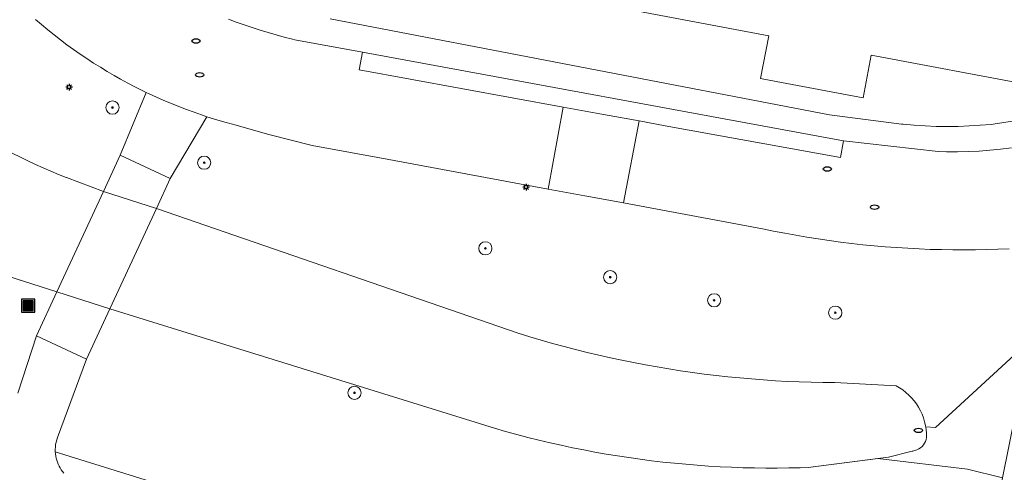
# Model space of a CAD drawing. Header units: metres. Extents: x 152610 to 160096, y 456114 to 462495.
# Tile 234 of 256: x 157037 to 157096, y 460087 to 460114. Entities that reach past the tile are written whole.
import ezdxf

# ---------------------------------------------------------------- set-up
doc = ezdxf.new("R2010")
doc.units = ezdxf.units.M
doc.header["$LTSCALE"] = 0.5
doc.layers.get('0').update_dxf_attribs({"linetype": 'CONTINUOUS'})
for name, color, linetype, lineweight in [('B-PV-GK-BESCHOEIING-G', 251, 'GK-BESCHOEIING-SO', 18), ('B-PV-GR-BEPLANTING_CULTUUR_BOSPLANTSOEN-GV', 251, 'CONTINUOUS', 18), ('B-PV-GR-BOOM-S', 251, 'CONTINUOUS', 25), ('B-PV-GR-HAAG-GV', 251, 'CONTINUOUS', 13), ('B-PV-GW-TALUD_KRUIN-G', 251, 'CONTINUOUS', 18), ('B-PV-IE-MEUBILAIR-S', 251, 'CONTINUOUS', 25), ('B-PV-IE-MEUBILAIR_WEGMEUBILAIR_AFVALBAK-S', 251, 'CONTINUOUS', 25), ('B-PV-KW-KUNSTWERK_DEK-GV', 251, 'CONTINUOUS', 18), ('B-PV-KW-KUNSTWERK_DUIKER-G', 251, 'CONTINUOUS', 18), ('B-PV-OG-TERREIN_BEGROEID-GV', 251, 'CONTINUOUS', 18), ('B-PV-OG-WATER_SLOOT-GV', 251, 'CONTINUOUS', 18), ('B-PV-VH-GESLOTENVERHARDING_ASFALT-GV', 251, 'CONTINUOUS', 18), ('B-PV-VH-ONVERHARD_ZAND-GV', 251, 'CONTINUOUS', 18), ('B-PV-VH-OPENVERHARDING_STRAATBAKSTEEN-GV', 251, 'CONTINUOUS', 18), ('B-PV-VH-OPENVERHARDING_TEGEL-GV', 251, 'CONTINUOUS', 18)]:
    doc.layers.add(name, color=color, linetype=linetype, lineweight=lineweight)
doc.styles.add('NLCS-ISO', font='NLCS-ISO.ttf')
doc.linetypes.add('GK-BESCHOEIING-SO', pattern='A,18,-3,[1,NLCS.SHX,S=0.6,R=0,X=0,Y=0],-3', length=24)

# ---------------------------------------------------------------- blocks, each defined once
blk = doc.blocks.new('SIE-WEG_AFVALBAK-SO')
h = blk.add_hatch(color=256)
h.dxf.hatch_style = 1
h.paths.add_polyline_path([(-1.5, -1.5), (1.5, -1.5), (1.5, 1.5), (-1.5, 1.5)])
for points in [[(-2, -2), (2, -2), (2, 2), (-2, 2)], [(-1.5, -1.5), (1.5, -1.5), (1.5, 1.5), (-1.5, 1.5)]]:
    blk.add_lwpolyline(points, close=True)
blk = doc.blocks.new('SIE-MEUBILAIR_PAAL_LICHTMAST-SO')
for points in [[(-0.62, 0), (-1, 0)], [(-0.71, 0.71), (-0.44, 0.44)], [(0, 1), (0, 0.62)], [(0.44, 0.44), (0.71, 0.71)], [(1, 0), (0.62, 0)], [(-0.71, -0.71), (-0.44, -0.44)], [(0, -0.62), (0, -1)], [(0.44, -0.44), (0.71, -0.71)]]:
    blk.add_lwpolyline(points)
blk.add_circle((0, 0), 0.5)
blk = doc.blocks.new('SIE-MEUBILAIR_PUT_RIOOLPUT-SO')
blk.add_ellipse((0, 0), major_axis=(1.25, 0), ratio=0.54)
blk = doc.blocks.new('SGR-BOOM_GBKN-SO')
at = {"linetype": 'ByBlock', "lineweight": 18}
h = blk.add_hatch(color=0, dxfattribs=at)
h.dxf.hatch_style = 1
edge = h.paths.add_edge_path()
edge.add_arc((0, 0), 0.25, 0, 360)
at = {"color": 0, "linetype": 'ByBlock', "lineweight": 18}
for radius in [2, 0.25]:
    blk.add_circle((0, 0), radius, dxfattribs=at)
at = {"color": 0, "linetype": 'ByBlock', "lineweight": 18, "style": 'NLCS-ISO'}
blk.add_attdef('SOORT', (2.5, 0), '', height=1.5, dxfattribs=at)

msp = doc.modelspace()

# ---------------------------------------------------------------- linework, layer by layer
at = {"layer": 'B-PV-GK-BESCHOEIING-G', "flags": 128}
msp.add_lwpolyline([(157084.927, 460501.066), (157090.894, 460500), (157114.855, 460495.558), (157140.441, 460490.815), (157146.544, 460489.683), (157150.016, 460489.037), (157154.999, 460488.075), (157158.26, 460487.445), (157164.708, 460486.2), (157168.143, 460485.537), (157176.612, 460483.901), (157179.364, 460483.37), (157328.965, 460454.483), (157329.129, 460454.457), (157329.699, 460454.362), (157330.268, 460454.259), (157330.835, 460454.148), (157331.4, 460454.029), (157331.964, 460453.902), (157332.526, 460453.768), (157333.086, 460453.626), (157333.644, 460453.476), (157334.2, 460453.318), (157334.754, 460453.153), (157335.305, 460452.98), (157335.854, 460452.799), (157336.401, 460452.611), (157336.944, 460452.415), (157337.485, 460452.212), (157338.023, 460452.001), (157338.558, 460451.783), (157339.09, 460451.558), (157339.619, 460451.325), (157340.145, 460451.085), (157340.667, 460450.837), (157341.186, 460450.583), (157341.701, 460450.321), (157342.212, 460450.052), (157342.72, 460449.776), (157346.262, 460448.599), (157349.904, 460447.784), (157384.758, 460441.343), (157386.279, 460441.062), (157391.092, 460440.173), (157391.27, 460440.137), (157391.61, 460440.061), (157391.949, 460439.978), (157392.286, 460439.887), (157392.621, 460439.788), (157392.953, 460439.681), (157393.283, 460439.567), (157393.61, 460439.445), (157393.934, 460439.316), (157394.255, 460439.18), (157394.573, 460439.036), (157394.888, 460438.885), (157395.199, 460438.727), (157395.506, 460438.561), (157395.809, 460438.389), (157396.109, 460438.21), (157396.404, 460438.024), (157396.695, 460437.831), (157396.981, 460437.632), (157397.263, 460437.426), (157397.54, 460437.213), (157397.812, 460436.995), (157398.079, 460436.77), (157398.34, 460436.539), (157398.596, 460436.302), (157398.847, 460436.06), (157399.092, 460435.811), (157399.332, 460435.558), (157399.565, 460435.298), (157399.793, 460435.034), (157400.014, 460434.764), (157400.23, 460434.489), (157400.438, 460434.21), (157400.641, 460433.926), (157400.837, 460433.637), (157401.026, 460433.344), (157401.208, 460433.046), (157401.384, 460432.744), (157401.552, 460432.439), (157401.714, 460432.13), (157401.868, 460431.817), (157402.015, 460431.5), (157402.155, 460431.181), (157402.287, 460430.858), (157402.412, 460430.532), (157402.53, 460430.203), (157402.64, 460429.872), (157402.742, 460429.539), (157402.837, 460429.203), (157402.924, 460428.865), (157403.003, 460428.525), (157403.02, 460428.394), (157403.067, 460428.002), (157403.106, 460427.609), (157403.137, 460427.216), (157403.16, 460426.822), (157403.175, 460426.427), (157403.182, 460426.032), (157403.181, 460425.638), (157403.172, 460425.243), (157403.155, 460424.849), (157403.13, 460424.455), (157403.097, 460424.061), (157403.057, 460423.669), (157403.008, 460423.277), (157402.951, 460422.886), (157402.886, 460422.497), (157402.814, 460422.109), (157402.733, 460421.723), (157402.645, 460421.338), (157402.549, 460420.955), (157402.437, 460420.544), (157402.316, 460420.136), (157401.255, 460416.798), (157400.352, 460413.413), (157400.175, 460412.664), (157400.006, 460411.913), (157399.845, 460411.16), (157399.691, 460410.405), (157399.546, 460409.649), (157399.408, 460408.892), (157399.278, 460408.133), (157399.156, 460407.373), (157399.042, 460406.611), (157398.936, 460405.849), (157398.838, 460405.085), (157398.748, 460404.321), (157398.666, 460403.555), (157398.591, 460402.789), (157398.525, 460402.022), (157398.466, 460401.254), (157398.416, 460400.486), (157398.39, 460400.032), (157398.382, 460399.377), (157398.383, 460398.722), (157398.391, 460398.066), (157398.408, 460397.411), (157398.432, 460396.757), (157398.465, 460396.102), (157398.505, 460395.448), (157398.553, 460394.795), (157398.61, 460394.142), (157398.674, 460393.49), (157398.746, 460392.839), (157398.827, 460392.189), (157398.915, 460391.539), (157399.011, 460390.891), (157399.115, 460390.244), (157399.227, 460389.599), (157399.346, 460388.955), (157399.474, 460388.312), (157399.609, 460387.671), (157399.753, 460387.032), (157399.904, 460386.394), (157400.063, 460385.758), (157400.091, 460385.648), (157400.124, 460385.511), (157400.16, 460385.33), (157400.188, 460385.148), (157400.209, 460384.964), (157400.221, 460384.78), (157400.226, 460384.596), (157400.222, 460384.411), (157400.211, 460384.227), (157400.191, 460384.043), (157400.164, 460383.861), (157400.128, 460383.68), (157400.085, 460383.5), (157400.034, 460383.323), (157399.976, 460383.148), (157399.91, 460382.976), (157399.836, 460382.806), (157399.756, 460382.64), (157399.668, 460382.478), (157399.573, 460382.32), (157399.472, 460382.165), (157399.363, 460382.016), (157399.249, 460381.871), (157399.128, 460381.732), (157399.002, 460381.597), (157398.869, 460381.469), (157398.732, 460381.346), (157398.589, 460381.229), (157398.441, 460381.119), (157398.288, 460381.015), (157398.131, 460380.917), (157397.97, 460380.827), (157397.806, 460380.744), (157397.637, 460380.668), (157397.466, 460380.599), (157397.292, 460380.538), (157395.18, 460380.217), (157395.032, 460380.21), (157394.862, 460380.208), (157394.692, 460380.215), (157394.523, 460380.23), (157394.354, 460380.253), (157394.187, 460380.284), (157394.021, 460380.322), (157393.858, 460380.369), (157393.697, 460380.422), (157393.538, 460380.484), (157393.383, 460380.553), (157393.231, 460380.629), (157393.082, 460380.712), (157392.938, 460380.802), (157392.798, 460380.899), (157392.663, 460381.002), (157392.533, 460381.111), (157392.408, 460381.227), (157392.289, 460381.348), (157392.175, 460381.475), (157392.068, 460381.606), (157391.967, 460381.743), (157391.873, 460381.885), (157391.785, 460382.03), (157391.704, 460382.18), (157391.63, 460382.333), (157391.564, 460382.49), (157391.505, 460382.649), (157391.463, 460382.737), (157391.422, 460382.826), (157391.399, 460382.872), (157391.248, 460383.188), (157391.104, 460383.507), (157390.968, 460383.829), (157390.839, 460384.155), (157390.717, 460384.483), (157390.603, 460384.814), (157390.496, 460385.147), (157390.397, 460385.483), (157390.306, 460385.821), (157390.223, 460386.161), (157390.147, 460386.503), (157390.079, 460386.846), (157390.019, 460387.191), (157389.967, 460387.537), (157389.923, 460387.884), (157389.887, 460388.232), (157389.859, 460388.581), (157389.839, 460388.931), (157389.826, 460389.281), (157389.822, 460389.631), (157389.826, 460389.981), (157389.838, 460390.331), (157389.857, 460390.68), (157389.885, 460391.029), (157389.935, 460393.795), (157389.861, 460396.561), (157389.681, 460398.937), (157389.398, 460401.303), (157389.362, 460403.501), (157389.14, 460405.689), (157388.946, 460407.605), (157388.757, 460409.521), (157388.959, 460412.184), (157388.953, 460414.855), (157388.862, 460417.103), (157388.683, 460419.345), (157388.461, 460421.735), (157388.074, 460424.104), (157387.377, 460426.934), (157386.45, 460429.697), (157386.407, 460429.984), (157386.356, 460430.269), (157386.298, 460430.553), (157386.231, 460430.836), (157386.157, 460431.116), (157386.075, 460431.394), (157385.985, 460431.67), (157385.888, 460431.943), (157385.783, 460432.214), (157385.671, 460432.481), (157385.552, 460432.746), (157385.425, 460433.007), (157385.291, 460433.264), (157385.151, 460433.518), (157385.003, 460433.767), (157384.848, 460434.013), (157384.687, 460434.254), (157384.519, 460434.49), (157384.345, 460434.722), (157384.164, 460434.949), (157384.023, 460435.117), (157383.193, 460435.965), (157382.273, 460436.714), (157382.036, 460436.889), (157381.793, 460437.058), (157381.547, 460437.219), (157381.296, 460437.375), (157381.041, 460437.523), (157380.782, 460437.664), (157380.519, 460437.799), (157380.253, 460437.926), (157379.983, 460438.045), (157379.71, 460438.158), (157379.435, 460438.263), (157379.156, 460438.36), (157378.875, 460438.45), (157378.592, 460438.533), (157378.306, 460438.607), (157378.019, 460438.674), (157377.73, 460438.733), (157377.439, 460438.784), (157377.148, 460438.827), (157376.855, 460438.863), (157376.712, 460438.877), (157347.189, 460444.228), (157346.798, 460444.297), (157346.369, 460444.38), (157345.942, 460444.471), (157345.517, 460444.57), (157345.093, 460444.676), (157344.672, 460444.79), (157344.253, 460444.912), (157343.836, 460445.042), (157343.421, 460445.179), (157343.009, 460445.324), (157342.6, 460445.476), (157342.194, 460445.636), (157341.791, 460445.803), (157341.39, 460445.978), (157340.994, 460446.16), (157340.6, 460446.349), (157340.048, 460446.622), (157339.493, 460446.887), (157338.934, 460447.145), (157338.373, 460447.396), (157337.807, 460447.64), (157337.239, 460447.876), (157336.668, 460448.104), (157336.094, 460448.326), (157335.517, 460448.54), (157334.937, 460448.746), (157334.355, 460448.945), (157333.77, 460449.136), (157333.182, 460449.319), (157332.593, 460449.495), (157332.001, 460449.664), (157331.407, 460449.824), (157330.81, 460449.977), (157330.212, 460450.122), (157329.613, 460450.259), (157329.011, 460450.389), (157328.408, 460450.51), (157328.19, 460450.552), (157313.958, 460453.158), (157313.651, 460453.115), (157313.344, 460453.064), (157313.04, 460453.005), (157312.736, 460452.939), (157312.435, 460452.864), (157312.136, 460452.782), (157311.838, 460452.692), (157311.544, 460452.595), (157311.252, 460452.49), (157310.962, 460452.377), (157310.676, 460452.257), (157310.393, 460452.13), (157310.113, 460451.996), (157309.837, 460451.854), (157309.564, 460451.705), (157309.296, 460451.549), (157309.031, 460451.387), (157308.771, 460451.217), (157308.515, 460451.041), (157308.264, 460450.859), (157308.018, 460450.67), (157307.777, 460450.475), (157307.54, 460450.273), (157307.309, 460450.066), (157307.084, 460449.853), (157306.864, 460449.634), (157306.735, 460449.5), (157306.525, 460449.272), (157306.32, 460449.038), (157306.122, 460448.799), (157305.93, 460448.556), (157305.744, 460448.307), (157305.565, 460448.053), (157305.392, 460447.796), (157305.226, 460447.533), (157305.067, 460447.267), (157304.914, 460446.996), (157304.769, 460446.722), (157304.631, 460446.444), (157304.5, 460446.162), (157304.376, 460445.878), (157304.26, 460445.59), (157304.151, 460445.299), (157304.05, 460445.006), (157303.956, 460444.71), (157303.87, 460444.411), (157303.792, 460444.111), (157303.721, 460443.809), (157303.672, 460443.574), (157302.927, 460440.354), (157302.924, 460440.338), (157302.866, 460440.015), (157302.799, 460439.694), (157302.725, 460439.375), (157302.643, 460439.057), (157302.553, 460438.742), (157302.455, 460438.429), (157302.35, 460438.118), (157302.238, 460437.81), (157302.118, 460437.505), (157301.99, 460437.203), (157301.855, 460436.904), (157301.713, 460436.608), (157301.564, 460436.316), (157301.407, 460436.028), (157301.244, 460435.744), (157301.074, 460435.463), (157300.897, 460435.187), (157300.713, 460434.916), (157300.523, 460434.649), (157300.326, 460434.386), (157300.123, 460434.129), (157299.914, 460433.876), (157299.698, 460433.629), (157299.477, 460433.387), (157299.25, 460433.15), (157299.017, 460432.92), (157298.779, 460432.694), (157298.535, 460432.475), (157298.286, 460432.262), (157298.031, 460432.055), (157297.772, 460431.854), (157296.403, 460430.953), (157294.933, 460430.229), (157292.146, 460429.692), (157289.319, 460429.439), (157286.644, 460429.459), (157283.982, 460429.732), (157282.952, 460429.907), (157281.93, 460430.119), (157280.522, 460430.357), (157279.122, 460430.634), (157275.073, 460431.666), (157271.12, 460433.021), (157270.476, 460433.282), (157269.852, 460433.587), (157269.698, 460433.674), (157269.406, 460433.847), (157269.117, 460434.026), (157268.833, 460434.213), (157268.554, 460434.406), (157268.279, 460434.605), (157268.009, 460434.811), (157267.744, 460435.023), (157267.484, 460435.241), (157267.229, 460435.466), (157266.98, 460435.696), (157266.736, 460435.932), (157266.497, 460436.174), (157266.265, 460436.421), (157266.038, 460436.674), (157265.817, 460436.932), (157265.603, 460437.195), (157265.394, 460437.463), (157265.192, 460437.736), (157264.997, 460438.014), (157264.813, 460438.284), (157264.627, 460438.572), (157264.447, 460438.864), (157264.274, 460439.161), (157264.108, 460439.461), (157263.949, 460439.765), (157263.798, 460440.073), (157263.653, 460440.384), (157263.516, 460440.698), (157263.386, 460441.016), (157263.263, 460441.336), (157263.149, 460441.659), (157263.041, 460441.985), (157262.941, 460442.314), (157262.849, 460442.644), (157262.765, 460442.977), (157262.689, 460443.311), (157262.62, 460443.647), (157262.559, 460443.985), (157262.506, 460444.324), (157262.461, 460444.664), (157262.424, 460445.005), (157262.395, 460445.347), (157262.374, 460445.689), (157262.36, 460446.032), (157262.355, 460446.375), (157262.358, 460446.718), (157262.418, 460447.161), (157262.47, 460447.605), (157262.509, 460448.013), (157262.54, 460448.421), (157262.563, 460448.83), (157262.578, 460449.24), (157262.585, 460449.649), (157262.584, 460450.059), (157262.575, 460450.468), (157262.557, 460450.878), (157262.532, 460451.286), (157262.499, 460451.695), (157262.458, 460452.102), (157262.409, 460452.509), (157262.353, 460452.915), (157262.288, 460453.319), (157262.215, 460453.722), (157262.135, 460454.124), (157262.046, 460454.524), (157261.95, 460454.922), (157261.846, 460455.318), (157261.735, 460455.712), (157261.615, 460456.104), (157261.488, 460456.494), (157261.354, 460456.881), (157261.212, 460457.265), (157261.062, 460457.646), (157260.905, 460458.025), (157260.741, 460458.4), (157260.569, 460458.772), (157260.391, 460459.14), (157260.205, 460459.505), (157260.012, 460459.867), (157259.811, 460460.224), (157259.604, 460460.578), (157259.391, 460460.927), (157259.17, 460461.272), (157258.942, 460461.613), (157258.708, 460461.949), (157258.468, 460462.281), (157258.426, 460462.337), (157257.732, 460463.025), (157257.007, 460463.68), (157256.696, 460463.94), (157256.381, 460464.194), (157256.06, 460464.442), (157255.735, 460464.684), (157255.405, 460464.919), (157255.07, 460465.147), (157254.731, 460465.369), (157254.388, 460465.584), (157254.04, 460465.792), (157253.689, 460465.993), (157253.333, 460466.187), (157252.974, 460466.375), (157252.611, 460466.555), (157252.244, 460466.728), (157251.875, 460466.893), (157251.502, 460467.052), (157251.126, 460467.203), (157250.747, 460467.346), (157250.365, 460467.482), (157249.981, 460467.61), (157249.594, 460467.731), (157249.205, 460467.844), (157248.814, 460467.95), (157248.421, 460468.047), (157248.026, 460468.137), (157247.629, 460468.219), (157247.231, 460468.294), (157246.975, 460468.337), (157227.369, 460472.108), (157149.617, 460487.065), (157146.145, 460487.713), (157142.522, 460488.415), (157140.441, 460488.799), (157085.972, 460498.852), (157082.324, 460497.888), (157078.763, 460496.64), (157076.795, 460495.654), (157076.267, 460495.356), (157075.743, 460495.05), (157075.223, 460494.738), (157074.708, 460494.419), (157074.196, 460494.093), (157073.689, 460493.76), (157073.187, 460493.421), (157072.688, 460493.075), (157072.195, 460492.723), (157071.706, 460492.364), (157071.222, 460491.999), (157070.743, 460491.627), (157070.269, 460491.249), (157069.799, 460490.865), (157069.335, 460490.474), (157068.876, 460490.078), (157068.423, 460489.676), (157067.975, 460489.267), (157067.532, 460488.853), (157067.519, 460488.841), (157067.075, 460488.41), (157066.636, 460487.973), (157066.204, 460487.53), (157065.777, 460487.082), (157065.356, 460486.628), (157064.94, 460486.169), (157064.531, 460485.704), (157064.128, 460485.235), (157063.73, 460484.76), (157063.339, 460484.28), (157062.955, 460483.795), (157062.576, 460483.305), (157062.204, 460482.81), (157061.838, 460482.311), (157061.479, 460481.807), (157061.429, 460481.735), (157061.087, 460481.237), (157060.751, 460480.734), (157060.423, 460480.226), (157060.101, 460479.715), (157059.785, 460479.199), (157059.477, 460478.679), (157059.175, 460478.155), (157058.881, 460477.627), (157058.593, 460477.095), (157058.313, 460476.559), (157058.04, 460476.02), (157057.773, 460475.477), (157057.514, 460474.931), (157057.263, 460474.381), (157057.219, 460474.284), (157056.163, 460471.915), (157055.058, 460469.27), (157054.042, 460466.589), (157052.718, 460462.628), (157051.582, 460458.609), (157051.337, 460457.513), (157051.099, 460456.415), (157050.87, 460455.316), (157050.648, 460454.215), (157050.434, 460453.112), (157050.228, 460452.008), (157050.03, 460450.903), (157049.84, 460449.796), (157049.657, 460448.688), (157049.483, 460447.578), (157049.316, 460446.468), (157049.158, 460445.356), (157049.007, 460444.243), (157048.864, 460443.129), (157048.813, 460442.715), (157048.402, 460438.603), (157048.236, 460434.474), (157048.304, 460430.141), (157048.629, 460425.819), (157048.744, 460425.484), (157048.863, 460425.111), (157048.975, 460424.736), (157049.079, 460424.359), (157049.175, 460423.98), (157049.264, 460423.599), (157049.345, 460423.216), (157049.418, 460422.832), (157049.483, 460422.446), (157049.54, 460422.059), (157049.589, 460421.671), (157049.631, 460421.282), (157049.664, 460420.892), (157049.689, 460420.501), (157049.707, 460420.11), (157049.716, 460419.719), (157049.717, 460419.328), (157049.711, 460418.937), (157049.696, 460418.546), (157049.674, 460418.155), (157049.643, 460417.765), (157049.634, 460417.667), (157049.593, 460417.278), (157049.544, 460416.891), (157049.488, 460416.504), (157049.423, 460416.119), (157049.351, 460415.735), (157049.27, 460415.353), (157049.182, 460414.972), (157049.086, 460414.593), (157048.983, 460414.217), (157048.872, 460413.842), (157048.753, 460413.47), (157048.626, 460413.1), (157048.492, 460412.733), (157048.35, 460412.369), (157048.201, 460412.008), (157048.045, 460411.65), (157047.954, 460411.535), (157047.812, 460411.365), (157047.664, 460411.201), (157047.51, 460411.042), (157047.35, 460410.889), (157047.185, 460410.741), (157047.015, 460410.6), (157046.839, 460410.465), (157046.659, 460410.336), (157046.475, 460410.214), (157046.286, 460410.099), (157046.093, 460409.99), (157045.896, 460409.889), (157045.696, 460409.795), (157045.492, 460409.708), (157045.374, 460409.661), (157045.165, 460409.586), (157044.954, 460409.518), (157044.74, 460409.458), (157044.524, 460409.405), (157044.307, 460409.36), (157044.088, 460409.323), (157043.868, 460409.294), (157043.647, 460409.273), (157043.425, 460409.26), (157043.203, 460409.255), (157042.981, 460409.258), (157042.76, 460409.269), (157042.538, 460409.288), (157042.318, 460409.315), (157042.099, 460409.349), (157041.881, 460409.392), (157041.665, 460409.442), (157041.45, 460409.501), (157041.238, 460409.567), (157041.029, 460409.64), (157040.822, 460409.721), (157018.486, 460413.709), (157018.334, 460413.725), (157018.181, 460413.733), (157018.028, 460413.732), (157017.876, 460413.724), (157017.724, 460413.708), (157017.573, 460413.684), (157017.423, 460413.652), (157017.275, 460413.612), (157017.13, 460413.565), (157016.987, 460413.51), (157016.848, 460413.448), (157016.712, 460413.378), (157016.579, 460413.301), (157016.451, 460413.218), (157016.328, 460413.128), (157016.209, 460413.032), (157016.095, 460412.929), (157015.987, 460412.821), (157015.885, 460412.708), (157015.789, 460412.589), (157015.699, 460412.465), (157015.616, 460412.337), (157015.539, 460412.204), (157015.47, 460412.068), (157015.408, 460411.928), (157015.353, 460411.785), (157015.306, 460411.64), (157015.266, 460411.492), (157015.235, 460411.343), (157015.211, 460411.192), (157015.195, 460411.04), (157015.187, 460410.887), (157015.187, 460410.734), (157015.195, 460410.581), (157015.211, 460410.429), (157015.235, 460410.278), (157015.267, 460410.129), (157015.306, 460409.981), (157015.353, 460409.836), (157015.408, 460409.693), (157015.47, 460409.553), (157015.54, 460409.417), (157015.616, 460409.285), (157015.699, 460409.156), (157015.789, 460409.033), (157015.885, 460408.914), (157015.988, 460408.8), (157016.096, 460408.692), (157016.209, 460408.589), (157016.328, 460408.493), (157016.452, 460408.403), (157016.58, 460408.32), (157016.712, 460408.243), (157016.848, 460408.174), (157016.988, 460408.112), (157017.131, 460408.057), (157017.276, 460408.009), (157017.424, 460407.97), (157017.573, 460407.938), (157017.721, 460407.914), (157034.697, 460404.591), (157034.805, 460404.55), (157035.015, 460404.463), (157035.221, 460404.37), (157035.423, 460404.269), (157035.622, 460404.161), (157035.817, 460404.046), (157036.008, 460403.924), (157036.194, 460403.796), (157036.376, 460403.661), (157036.552, 460403.52), (157036.724, 460403.372), (157036.89, 460403.219), (157037.051, 460403.06), (157037.206, 460402.895), (157037.355, 460402.725), (157037.499, 460402.55), (157037.635, 460402.369), (157037.766, 460402.184), (157037.889, 460401.995), (157038.006, 460401.801), (157038.116, 460401.603), (157038.219, 460401.402), (157038.315, 460401.197), (157039.609, 460397.814), (157039.663, 460397.715), (157039.732, 460397.573), (157039.794, 460397.428), (157039.849, 460397.28), (157039.896, 460397.129), (157039.936, 460396.976), (157039.968, 460396.821), (157039.992, 460396.665), (157040.008, 460396.508), (157040.016, 460396.35), (157040.015, 460396.192), (157040.007, 460396.034), (157039.991, 460395.877), (157039.967, 460395.721), (157039.936, 460395.566), (157039.896, 460395.413), (157039.849, 460395.262), (157039.794, 460395.114), (157039.732, 460394.969), (157039.662, 460394.827), (157033.984, 460387.661), (157033.556, 460387.123), (157033.134, 460386.579), (157032.718, 460386.031), (157032.309, 460385.478), (157031.906, 460384.921), (157031.51, 460384.358), (157031.121, 460383.791), (157030.738, 460383.22), (157030.361, 460382.644), (157029.992, 460382.064), (157029.629, 460381.48), (157029.273, 460380.891), (157028.924, 460380.299), (157028.581, 460379.702), (157028.246, 460379.101), (157027.918, 460378.497), (157027.596, 460377.889), (157027.282, 460377.277), (157026.975, 460376.661), (157026.676, 460376.042), (157026.383, 460375.419), (157026.098, 460374.793), (157025.82, 460374.164), (157025.549, 460373.532), (157025.286, 460372.896), (157025.285, 460372.895), (157024.674, 460371.335), (157024.108, 460369.758), (157023.84, 460369), (157023.579, 460368.238), (157023.326, 460367.475), (157023.08, 460366.709), (157022.843, 460365.94), (157022.612, 460365.169), (157022.39, 460364.396), (157022.175, 460363.621), (157021.968, 460362.843), (157021.768, 460362.064), (157021.577, 460361.283), (157021.393, 460360.499), (157021.217, 460359.714), (157021.049, 460358.928), (157020.888, 460358.139), (157020.736, 460357.349), (157020.652, 460356.897), (157020.393, 460355.419), (157020.145, 460353.939), (157019.658, 460350.792), (157019.221, 460347.638), (157018.941, 460345.39), (157018.688, 460343.138), (157018.239, 460338.401), (157017.906, 460333.654), (157017.873, 460333.102), (157017.842, 460332.55), (157017.662, 460328.247), (157017.577, 460323.942), (157017.585, 460319.737), (157017.683, 460315.534), (157017.87, 460311.33), (157018.146, 460307.131), (157018.516, 460302.866), (157018.978, 460298.609), (157019.531, 460294.391), (157020.178, 460290.187), (157020.959, 460285.733), (157021.858, 460281.301), (157021.963, 460281.108), (157022.075, 460280.919), (157022.194, 460280.735), (157022.32, 460280.555), (157022.452, 460280.379), (157022.59, 460280.209), (157022.734, 460280.043), (157022.885, 460279.883), (157023.041, 460279.729), (157023.203, 460279.58), (157023.369, 460279.438), (157023.541, 460279.301), (157023.718, 460279.171), (157023.9, 460279.048), (157024.086, 460278.931), (157024.276, 460278.821), (157024.47, 460278.718), (157024.667, 460278.622), (157024.868, 460278.533), (157025.072, 460278.452), (157025.279, 460278.378), (157025.488, 460278.312), (157025.512, 460278.305), (157029.026, 460276.925), (157049.737, 460268.793), (157049.876, 460268.776), (157050.02, 460268.75), (157050.163, 460268.716), (157050.304, 460268.674), (157050.442, 460268.625), (157050.578, 460268.569), (157050.71, 460268.505), (157050.838, 460268.434), (157050.963, 460268.356), (157051.083, 460268.271), (157051.198, 460268.181), (157051.308, 460268.083), (157051.413, 460267.981), (157051.512, 460267.872), (157051.605, 460267.758), (157051.691, 460267.64), (157051.771, 460267.517), (157051.844, 460267.389), (157051.91, 460267.258), (157051.969, 460267.124), (157052.02, 460266.986), (157052.064, 460266.846), (157052.1, 460266.704), (157052.129, 460266.56), (157052.149, 460266.414), (157052.162, 460266.268), (157052.166, 460266.121), (157052.163, 460265.975), (157052.151, 460265.828), (157052.132, 460265.683), (157052.104, 460265.539), (157052.069, 460265.396), (157052.026, 460265.256), (157051.976, 460265.118), (157051.918, 460264.983), (157051.853, 460264.851), (157051.781, 460264.724), (157051.702, 460264.6), (157051.616, 460264.481), (157051.524, 460264.366), (157051.426, 460264.257), (157051.322, 460264.154), (157051.212, 460264.056), (157051.098, 460263.964), (157050.978, 460263.879), (157050.855, 460263.8), (157050.727, 460263.728), (157050.595, 460263.663), (157050.46, 460263.606), (157050.322, 460263.556), (157050.181, 460263.513), (157050.039, 460263.478), (157049.894, 460263.451), (157049.749, 460263.432), (157049.602, 460263.421), (157049.456, 460263.418), (157049.309, 460263.423), (157049.163, 460263.436), (157049.017, 460263.457), (157048.874, 460263.486), (157048.731, 460263.522), (157048.591, 460263.566), (157048.454, 460263.618), (157028.308, 460266.043), (157027.975, 460266.03), (157027.643, 460266.009), (157027.311, 460265.98), (157026.98, 460265.943), (157026.649, 460265.898), (157026.32, 460265.845), (157025.993, 460265.784), (157025.667, 460265.716), (157025.343, 460265.639), (157025.02, 460265.555), (157024.7, 460265.463), (157024.382, 460265.364), (157024.066, 460265.257), (157023.754, 460265.142), (157023.444, 460265.02), (157023.137, 460264.89), (157022.833, 460264.754), (157022.533, 460264.609), (157022.236, 460264.458), (157021.943, 460264.3), (157021.653, 460264.134), (157021.368, 460263.962), (157021.087, 460263.783), (157020.811, 460263.597), (157020.539, 460263.405), (157020.271, 460263.206), (157020.009, 460263.001), (157020.003, 460262.996), (157019.746, 460262.785), (157019.493, 460262.568), (157019.246, 460262.344), (157019.005, 460262.115), (157018.769, 460261.88), (157018.539, 460261.64), (157018.314, 460261.394), (157018.096, 460261.142), (157017.884, 460260.886), (157017.678, 460260.624), (157017.478, 460260.358), (157017.284, 460260.087), (157017.098, 460259.811), (157016.918, 460259.531), (157016.744, 460259.247), (157016.578, 460258.959), (157016.419, 460258.666), (157016.266, 460258.37), (157016.121, 460258.071), (157015.983, 460257.768), (157015.853, 460257.461), (157015.729, 460257.152), (157015.614, 460256.84), (157015.505, 460256.525), (157015.405, 460256.208), (157015.312, 460255.888), (157015.226, 460255.566), (157015.149, 460255.242), (157015.079, 460254.917), (157015.017, 460254.59), (157015.011, 460254.553), (157013.82, 460250), (157013.143, 460246.756), (157001.405, 460191.146), (157000, 460184.732), (156997.633, 460174.8), (156997.493, 460173.346), (156997.657, 460171.895), (156997.712, 460171.664), (156997.774, 460171.436), (156997.844, 460171.209), (156997.922, 460170.985), (156998.008, 460170.764), (156998.1, 460170.546), (156998.2, 460170.331), (156998.307, 460170.119), (156998.422, 460169.912), (156998.543, 460169.708), (156998.671, 460169.508), (156998.806, 460169.313), (156999.401, 460168.307), (157000.499, 460166.995), (157001.458, 460166.09), (157003.875, 460164.694), (157011.572, 460161.825), (157012.806, 460160.604), (157013.355, 460159.971), (157014.137, 460158.065), (157014.834, 460155.342), (157015.117, 460153.297), (157015.204, 460145.343), (157015.396, 460134.798), (157015.451, 460132.934), (157014.919, 460130.341), (157014.89, 460130.233), (157014.823, 460130.032), (157014.742, 460129.837), (157014.646, 460129.648), (157014.536, 460129.467), (157014.412, 460129.295), (157014.276, 460129.133), (157014.128, 460128.981), (157013.969, 460128.841), (157013.8, 460128.713), (157013.622, 460128.599), (157013.436, 460128.498), (157013.242, 460128.412), (157013.043, 460128.34), (157012.839, 460128.284), (157005.607, 460129.019), (157005.424, 460129.044), (157005.241, 460129.061), (157005.057, 460129.07), (157004.873, 460129.071), (157004.688, 460129.063), (157004.505, 460129.048), (157004.322, 460129.025), (157004.14, 460128.994), (157003.96, 460128.956), (157003.782, 460128.909), (157003.606, 460128.855), (157003.432, 460128.793), (157003.262, 460128.724), (157003.094, 460128.647), (157002.93, 460128.563), (157002.77, 460128.472), (157002.614, 460128.374), (157002.462, 460128.27), (157002.315, 460128.159), (157002.172, 460128.042), (157002.036, 460127.918), (157001.904, 460127.789), (157001.778, 460127.654), (157001.659, 460127.514), (157001.545, 460127.369), (157001.438, 460127.219), (157001.337, 460127.065), (157001.244, 460126.906), (157001.157, 460126.744), (157001.077, 460126.578), (157001.005, 460126.408), (157000.94, 460126.236), (157000.916, 460126.166), (157000.865, 460126.005), (157000.822, 460125.841), (157000.786, 460125.676), (157000.759, 460125.509), (157000.739, 460125.341), (157000.727, 460125.172), (157000.724, 460125.003), (157000.728, 460124.834), (157000.74, 460124.665), (157000.76, 460124.497), (157000.788, 460124.331), (157000.824, 460124.165), (157000.868, 460124.002), (157000.92, 460123.841), (157000.978, 460123.682), (157001.045, 460123.527), (157001.119, 460123.375), (157001.199, 460123.226), (157001.287, 460123.081), (157001.382, 460122.941), (157001.483, 460122.805), (157001.59, 460122.675), (157001.703, 460122.549), (157001.823, 460122.429), (157001.947, 460122.315), (157002.077, 460122.207), (157002.212, 460122.105), (157002.352, 460122.009), (157002.496, 460121.92), (157002.644, 460121.839), (157002.796, 460121.764), (157002.951, 460121.696), (157003.109, 460121.636), (157003.269, 460121.584), (157003.433, 460121.539), (157003.456, 460121.533), (157019.798, 460117.846), (157019.962, 460117.823), (157020.228, 460117.779), (157020.491, 460117.727), (157020.753, 460117.668), (157021.013, 460117.6), (157021.271, 460117.525), (157021.527, 460117.442), (157021.78, 460117.352), (157022.03, 460117.254), (157022.277, 460117.149), (157022.521, 460117.036), (157022.762, 460116.917), (157022.999, 460116.79), (157023.232, 460116.656), (157023.461, 460116.515), (157023.685, 460116.368), (157023.905, 460116.214), (157024.121, 460116.053), (157024.331, 460115.886), (157024.537, 460115.713), (157024.737, 460115.534), (157024.932, 460115.349), (157027.443, 460112.794), (157027.788, 460112.426), (157028.138, 460112.063), (157028.495, 460111.706), (157028.857, 460111.355), (157029.224, 460111.01), (157029.597, 460110.67), (157029.975, 460110.336), (157030.359, 460110.009), (157030.747, 460109.687), (157031.141, 460109.372), (157031.54, 460109.063), (157031.943, 460108.76), (157032.351, 460108.464), (157032.764, 460108.174), (157033.182, 460107.891), (157033.604, 460107.615), (157034.03, 460107.345), (157034.46, 460107.082), (157034.895, 460106.826), (157035.333, 460106.577), (157035.776, 460106.334), (157036.222, 460106.099), (157036.672, 460105.871), (157037.125, 460105.65), (157037.582, 460105.437), (157038.042, 460105.23), (157038.506, 460105.031), (157038.972, 460104.84), (157039.442, 460104.655), (157039.448, 460104.653), (157041.686, 460103.805), (157044.881, 460102.781), (157066.717, 460095.251), (157067.404, 460095.039), (157068.093, 460094.835), (157068.784, 460094.638), (157069.477, 460094.449), (157070.173, 460094.268), (157070.87, 460094.094), (157071.57, 460093.928), (157072.271, 460093.77), (157072.974, 460093.62), (157073.678, 460093.478), (157074.384, 460093.343), (157075.092, 460093.217), (157075.801, 460093.098), (157076.511, 460092.987), (157077.222, 460092.884), (157077.935, 460092.789), (157078.648, 460092.702), (157079.362, 460092.623), (157080.078, 460092.552), (157080.793, 460092.489), (157081.51, 460092.434), (157082.227, 460092.387), (157082.945, 460092.347), (157083.663, 460092.316), (157084.381, 460092.293), (157085.1, 460092.278), (157085.819, 460092.27), (157089.522, 460092.08), (157089.727, 460091.961), (157089.922, 460091.828), (157090.108, 460091.681), (157090.284, 460091.523), (157090.449, 460091.353), (157090.602, 460091.173), (157090.742, 460090.982), (157090.869, 460090.783), (157090.983, 460090.575), (157091.082, 460090.361), (157091.166, 460090.14), (157091.235, 460089.913), (157091.289, 460089.683), (157091.327, 460089.449), (157091.349, 460089.214), (157091.355, 460089.086), (157091.346, 460088.962), (157091.321, 460088.841), (157091.281, 460088.724), (157091.226, 460088.613), (157091.157, 460088.51), (157091.076, 460088.416), (157090.983, 460088.334), (157090.88, 460088.265), (157090.77, 460088.209), (157090.653, 460088.169), (157090.531, 460088.143), (157090.486, 460088.138), (157089.056, 460087.781), (157084.204, 460087.149), (157083.73, 460087.133), (157083.039, 460087.118), (157082.347, 460087.11), (157081.656, 460087.111), (157080.965, 460087.12), (157080.273, 460087.137), (157079.582, 460087.161), (157078.892, 460087.194), (157078.201, 460087.235), (157077.512, 460087.283), (157076.823, 460087.34), (157076.134, 460087.405), (157075.447, 460087.477), (157074.76, 460087.558), (157074.074, 460087.646), (157073.39, 460087.743), (157072.706, 460087.847), (157072.024, 460087.959), (157071.343, 460088.079), (157070.663, 460088.207), (157069.985, 460088.343), (157069.309, 460088.487), (157068.634, 460088.638), (157067.962, 460088.797), (157067.291, 460088.964), (157066.622, 460089.139), (157065.955, 460089.322), (157065.29, 460089.512), (157042.07, 460096.72), (157038.883, 460097.752), (157030.308, 460100.482), (157029.814, 460100.608), (157029.057, 460100.809), (157028.302, 460101.017), (157027.549, 460101.233), (157026.799, 460101.457), (157026.051, 460101.688), (157025.305, 460101.927), (157024.562, 460102.174), (157023.821, 460102.428), (157023.083, 460102.69), (157022.347, 460102.959), (157021.615, 460103.236), (157020.885, 460103.52), (157020.158, 460103.812), (157019.434, 460104.111), (157018.714, 460104.417), (157017.996, 460104.731), (157017.282, 460105.052), (157016.571, 460105.381), (157015.863, 460105.716), (157015.159, 460106.059), (157014.459, 460106.409), (157013.762, 460106.766), (157013.069, 460107.131), (157012.379, 460107.502), (157012.029, 460107.691), (157011.483, 460107.993), (157010.941, 460108.303), (157010.404, 460108.619), (157009.87, 460108.942), (157009.341, 460109.271), (157008.815, 460109.608), (157008.295, 460109.951), (157007.778, 460110.301), (157007.266, 460110.658), (157006.759, 460111.021), (157006.257, 460111.39), (157005.759, 460111.766), (157005.266, 460112.149), (157004.778, 460112.537), (157004.295, 460112.932), (157002.086, 460114.877), (157000, 460116.951), (156997.54, 460119.715), (156995.318, 460122.672), (156994.117, 460124.511), (156993.007, 460126.407), (156992.425, 460127.495), (156991.873, 460128.598), (156991.72, 460128.919), (156991.467, 460129.462), (156991.222, 460130.008), (156990.984, 460130.557), (156990.753, 460131.11), (156990.53, 460131.666), (156990.314, 460132.224), (156990.106, 460132.786), (156989.905, 460133.35), (156989.712, 460133.916), (156989.526, 460134.486), (156989.348, 460135.057), (156989.178, 460135.631), (156989.015, 460136.208), (156988.86, 460136.786), (156988.713, 460137.366), (156988.574, 460137.949), (156988.442, 460138.533), (156988.318, 460139.119), (156988.202, 460139.706), (156988.094, 460140.295), (156987.994, 460140.885), (156987.902, 460141.477), (156987.817, 460142.069), (156987.741, 460142.663), (156987.672, 460143.258), (156987.612, 460143.854), (156987.559, 460144.45), (156987.514, 460145.047), (156987.478, 460145.645), (156987.449, 460146.243), (156987.428, 460146.841), (156987.416, 460147.44), (156987.411, 460148.039), (156987.414, 460148.638), (156987.425, 460149.236), (156987.445, 460149.835), (156987.472, 460150.433), (156987.507, 460151.03), (156987.55, 460151.628), (156987.602, 460152.224), (156987.661, 460152.82), (156987.728, 460153.415), (157000, 460248.396), (157000.212, 460250.037), (157002.907, 460284.135), (157005.441, 460339.609), (157009.577, 460418.185), (157010.641, 460427.841), (157017.496, 460461.767)], dxfattribs=at)
at = {"layer": 'B-PV-GR-BEPLANTING_CULTUUR_BOSPLANTSOEN-GV', "flags": 128}
for points in [[(157097.639, 460110.228), (157088.012, 460112.043), (157087.523, 460109.461), (157082.269, 460110.443), (157081.336, 460110.62), (157081.826, 460113.209), (157053.308, 460118.585)], [(157055.36, 460114.234), (157085.503, 460108.431), (157089.848, 460107.869), (157089.935, 460107.86), (157090.597, 460107.803), (157091.26, 460107.763), (157091.924, 460107.738), (157092.589, 460107.729), (157093.253, 460107.736), (157093.917, 460107.759), (157094.58, 460107.799), (157095.242, 460107.854), (157095.375, 460107.87), (157096.022, 460107.961), (157096.667, 460108.067)]]:
    msp.add_lwpolyline(points, dxfattribs=at)
msp.add_lwpolyline([(157100.82, 460094.34), (157101.701, 460098.429), (157099.984, 460097.16), (157098.332, 460095.301), (157097.093, 460092.306), (157095.925, 460086.525), (157093.315, 460073.601), (157094.885, 460073.117), (157096.376, 460072.658), (157096.749, 460074.655), (157098.601, 460084.582), (157098.308, 460084.641), (157099, 460088.052), (157099.251, 460088.001)], close=True, dxfattribs=at)
at = {"layer": 'B-PV-GR-HAAG-GV', "flags": 128}
msp.add_lwpolyline([(157086.345, 460106.855), (157057.318, 460112.215), (157057.121, 460111.142), (157069.415, 460108.901), (157071.641, 460108.495), (157074.009, 460108.063), (157075.576, 460107.778), (157086.161, 460105.848)], close=True, dxfattribs=at)
at = {"layer": 'B-PV-GW-TALUD_KRUIN-G', "flags": 128}
for points in [[(157044.267, 460109.787), (157043.579, 460110.127), (157043.148, 460110.352), (157042.72, 460110.585), (157042.341, 460110.799), (157041.92, 460111.045), (157041.504, 460111.299), (157041.091, 460111.559), (157040.683, 460111.826), (157040.279, 460112.099), (157039.88, 460112.379), (157039.486, 460112.666), (157039.096, 460112.958), (157038.711, 460113.258), (157038.331, 460113.563), (157037.956, 460113.875), (157037.586, 460114.193)], [(157096.336, 460100.35), (157095.656, 460100.321), (157094.976, 460100.299), (157094.296, 460100.286), (157093.616, 460100.281), (157092.935, 460100.284), (157092.255, 460100.295), (157091.575, 460100.314), (157090.895, 460100.341), (157090.216, 460100.375), (157089.536, 460100.418), (157088.858, 460100.469), (157088.18, 460100.528), (157087.503, 460100.595), (157086.827, 460100.669), (157086.152, 460100.752), (157085.477, 460100.843), (157084.804, 460100.941), (157084.132, 460101.047), (157083.461, 460101.162), (157082.792, 460101.284), (157082.124, 460101.414), (157081.458, 460101.552), (157074.672, 460102.82), (157073.055, 460103.119), (157070.739, 460103.547), (157068.528, 460103.955), (157058.914, 460105.731), (157054.272, 460106.579), (157051.669, 460107.246), (157049.614, 460107.827), (157049.473, 460107.864), (157049.003, 460107.993), (157048.536, 460108.13), (157047.928, 460108.321), (157045.72, 460104.59), (157042.7, 460105.99)]]:
    msp.add_lwpolyline(points, dxfattribs=at)
at = {"layer": 'B-PV-KW-KUNSTWERK_DEK-GV', "flags": 128}
msp.add_lwpolyline([(157045.72, 460104.59), (157042.7, 460105.99), (157041.686, 460103.805), (157038.883, 460097.752), (157037.65, 460095.09), (157040.66, 460093.68), (157042.07, 460096.72), (157044.881, 460102.781)], close=True, dxfattribs=at)
at = {"layer": 'B-PV-KW-KUNSTWERK_DUIKER-G', "flags": 128}
for points in [[(157091.9, 460089.567), (157115.921, 460111.673), (157220.385, 460091.903), (157222.612, 460102.303)], [(157091.304, 460089.592), (157091.9, 460089.567)]]:
    msp.add_lwpolyline(points, dxfattribs=at)
at = {"layer": 'B-PV-OG-TERREIN_BEGROEID-GV', "flags": 128}
for points in [[(157036.222, 460106.099), (157036.672, 460105.871), (157037.125, 460105.65), (157037.582, 460105.437), (157038.042, 460105.23), (157038.506, 460105.031), (157038.972, 460104.84), (157039.442, 460104.655), (157039.448, 460104.653), (157041.686, 460103.805), (157042.7, 460105.99), (157044.267, 460109.787), (157043.579, 460110.127), (157043.148, 460110.352), (157042.72, 460110.585), (157042.341, 460110.799), (157041.92, 460111.045), (157041.504, 460111.299), (157041.091, 460111.559), (157040.683, 460111.826), (157040.279, 460112.099), (157039.88, 460112.379), (157039.486, 460112.666), (157039.096, 460112.958), (157038.711, 460113.258), (157038.331, 460113.563), (157037.956, 460113.875), (157037.586, 460114.193)], [(157096.336, 460100.35), (157095.656, 460100.321), (157094.976, 460100.299), (157094.296, 460100.286), (157093.616, 460100.281), (157092.935, 460100.284), (157092.255, 460100.295), (157091.575, 460100.314), (157090.895, 460100.341), (157090.216, 460100.375), (157089.536, 460100.418), (157088.858, 460100.469), (157088.18, 460100.528), (157087.503, 460100.595), (157086.827, 460100.669), (157086.152, 460100.752), (157085.477, 460100.843), (157084.804, 460100.941), (157084.132, 460101.047), (157083.461, 460101.162), (157082.792, 460101.284), (157082.124, 460101.414), (157081.458, 460101.552), (157074.672, 460102.82), (157073.055, 460103.119), (157070.739, 460103.547), (157068.528, 460103.955), (157058.914, 460105.731), (157054.272, 460106.579), (157051.669, 460107.246), (157049.614, 460107.827), (157049.473, 460107.864), (157049.003, 460107.993), (157048.536, 460108.13), (157047.928, 460108.321), (157045.72, 460104.59), (157042.7, 460105.99), (157041.686, 460103.805), (157044.881, 460102.781), (157066.717, 460095.251), (157067.404, 460095.039), (157068.093, 460094.835), (157068.784, 460094.638), (157069.477, 460094.449), (157070.173, 460094.268), (157070.87, 460094.094), (157071.57, 460093.928), (157072.271, 460093.77), (157072.974, 460093.62), (157073.678, 460093.478), (157074.384, 460093.343), (157075.092, 460093.217), (157075.801, 460093.098), (157076.511, 460092.987), (157077.222, 460092.885), (157077.935, 460092.79), (157078.648, 460092.703), (157079.362, 460092.623), (157080.078, 460092.552), (157080.793, 460092.489), (157081.51, 460092.434), (157082.227, 460092.387), (157082.945, 460092.347), (157083.663, 460092.316), (157084.381, 460092.293), (157085.1, 460092.278), (157085.819, 460092.27), (157089.523, 460092.08), (157089.727, 460091.961), (157089.922, 460091.828), (157090.108, 460091.681), (157090.284, 460091.523), (157090.449, 460091.354), (157090.602, 460091.173), (157090.742, 460090.983), (157090.869, 460090.783), (157090.983, 460090.575), (157091.082, 460090.361), (157091.166, 460090.139), (157091.235, 460089.913), (157091.289, 460089.683), (157091.327, 460089.449), (157091.349, 460089.214), (157091.355, 460089.085), (157091.346, 460088.962), (157091.321, 460088.841), (157091.281, 460088.724), (157091.226, 460088.613), (157091.157, 460088.51), (157091.076, 460088.416), (157090.983, 460088.334), (157090.88, 460088.265), (157090.77, 460088.209), (157090.653, 460088.169), (157090.532, 460088.143), (157090.486, 460088.138), (157089.056, 460087.781), (157088.421, 460087.698), (157093.823, 460087.055), (157095.925, 460086.525), (157097.093, 460092.306)], [(157036.519, 460091.631), (157037.65, 460095.09), (157038.883, 460097.752), (157033.512, 460099.462)], [(157095.925, 460086.525), (157093.823, 460087.055), (157088.421, 460087.698), (157084.204, 460087.149), (157083.73, 460087.133), (157083.039, 460087.118), (157082.347, 460087.11), (157081.656, 460087.111), (157080.965, 460087.12), (157080.273, 460087.137), (157079.582, 460087.161), (157078.892, 460087.194), (157078.201, 460087.235), (157077.512, 460087.283), (157076.823, 460087.34), (157076.134, 460087.405), (157075.447, 460087.477), (157074.76, 460087.558), (157074.074, 460087.646), (157073.389, 460087.743), (157072.706, 460087.847), (157072.024, 460087.959), (157071.343, 460088.079), (157070.663, 460088.207), (157069.985, 460088.343), (157069.309, 460088.487), (157068.634, 460088.638), (157067.962, 460088.797), (157067.291, 460088.964), (157066.622, 460089.139), (157065.955, 460089.322), (157065.29, 460089.512), (157042.07, 460096.72), (157038.883, 460097.752), (157037.65, 460095.09), (157040.66, 460093.68), (157038.905, 460088.955), (157038.798, 460088.531), (157038.783, 460088.094), (157084.43, 460073.89)]]:
    msp.add_lwpolyline(points, dxfattribs=at)
at = {"layer": 'B-PV-OG-WATER_SLOOT-GV', "flags": 128}
msp.add_lwpolyline([(157033.512, 460099.462), (157038.883, 460097.752), (157042.07, 460096.72), (157065.29, 460089.512), (157065.955, 460089.322), (157066.622, 460089.139), (157067.291, 460088.964), (157067.962, 460088.797), (157068.634, 460088.638), (157069.309, 460088.487), (157069.985, 460088.343), (157070.663, 460088.207), (157071.343, 460088.079), (157072.024, 460087.959), (157072.706, 460087.847), (157073.389, 460087.743), (157074.074, 460087.646), (157074.76, 460087.558), (157075.447, 460087.477), (157076.134, 460087.405), (157076.823, 460087.34), (157077.512, 460087.283), (157078.201, 460087.235), (157078.892, 460087.194), (157079.582, 460087.161), (157080.273, 460087.137), (157080.965, 460087.12), (157081.656, 460087.111), (157082.347, 460087.11), (157083.039, 460087.118), (157083.73, 460087.133), (157084.204, 460087.149), (157088.421, 460087.698), (157089.056, 460087.781), (157090.486, 460088.138), (157090.532, 460088.143), (157090.653, 460088.169), (157090.77, 460088.209), (157090.88, 460088.265), (157090.983, 460088.334), (157091.076, 460088.416), (157091.157, 460088.51), (157091.226, 460088.613), (157091.281, 460088.724), (157091.321, 460088.841), (157091.346, 460088.962), (157091.355, 460089.085), (157091.349, 460089.214), (157091.327, 460089.449), (157091.289, 460089.683), (157091.235, 460089.913), (157091.166, 460090.139), (157091.082, 460090.361), (157090.983, 460090.575), (157090.869, 460090.783), (157090.742, 460090.983), (157090.602, 460091.173), (157090.449, 460091.354), (157090.284, 460091.523), (157090.108, 460091.681), (157089.922, 460091.828), (157089.727, 460091.961), (157089.523, 460092.08), (157085.819, 460092.27), (157085.1, 460092.278), (157084.381, 460092.293), (157083.663, 460092.316), (157082.945, 460092.347), (157082.227, 460092.387), (157081.51, 460092.434), (157080.793, 460092.489), (157080.078, 460092.552), (157079.362, 460092.623), (157078.648, 460092.703), (157077.935, 460092.79), (157077.222, 460092.885), (157076.511, 460092.987), (157075.801, 460093.098), (157075.092, 460093.217), (157074.384, 460093.343), (157073.678, 460093.478), (157072.974, 460093.62), (157072.271, 460093.77), (157071.57, 460093.928), (157070.87, 460094.094), (157070.173, 460094.268), (157069.477, 460094.449), (157068.784, 460094.638), (157068.093, 460094.835), (157067.404, 460095.039), (157066.717, 460095.251), (157044.881, 460102.781), (157041.686, 460103.805), (157039.448, 460104.653), (157039.442, 460104.655), (157038.972, 460104.84), (157038.506, 460105.031), (157038.042, 460105.23), (157037.582, 460105.437), (157037.125, 460105.65), (157036.672, 460105.871), (157036.222, 460106.099)], dxfattribs=at)
at = {"layer": 'B-PV-VH-GESLOTENVERHARDING_ASFALT-GV', "flags": 128}
msp.add_lwpolyline([(157045.72, 460104.59), (157042.7, 460105.99), (157041.686, 460103.805), (157038.883, 460097.752), (157037.65, 460095.09), (157040.66, 460093.68), (157042.07, 460096.72), (157044.881, 460102.781)], close=True, dxfattribs=at)
msp.add_lwpolyline([(157039.301, 460086.81), (157039.219, 460086.908), (157039.143, 460087.012), (157039.073, 460087.12), (157039.011, 460087.232), (157038.956, 460087.348), (157038.908, 460087.467), (157038.867, 460087.589), (157038.834, 460087.713), (157038.809, 460087.839), (157038.792, 460087.966), (157038.783, 460088.094), (157038.798, 460088.531), (157038.905, 460088.955), (157040.66, 460093.68), (157037.65, 460095.09), (157036.519, 460091.631)], dxfattribs=at)
at = {"layer": 'B-PV-VH-ONVERHARD_ZAND-GV', "flags": 128}
msp.add_lwpolyline([(157086.345, 460106.855), (157057.318, 460112.215), (157057.121, 460111.142), (157069.415, 460108.901), (157071.641, 460108.495), (157074.009, 460108.063), (157075.576, 460107.778), (157086.161, 460105.848)], close=True, dxfattribs=at)
at = {"layer": 'B-PV-VH-OPENVERHARDING_STRAATBAKSTEEN-GV', "flags": 128}
for points in [[(157037.586, 460114.193), (157037.956, 460113.875), (157038.331, 460113.563), (157038.711, 460113.258), (157039.096, 460112.958), (157039.486, 460112.666), (157039.88, 460112.379), (157040.279, 460112.099), (157040.683, 460111.826), (157041.091, 460111.559), (157041.504, 460111.299), (157041.92, 460111.045), (157042.341, 460110.799), (157042.72, 460110.585), (157043.148, 460110.352), (157043.579, 460110.127), (157044.267, 460109.787), (157044.452, 460109.698), (157044.894, 460109.494), (157045.339, 460109.297), (157045.787, 460109.108), (157046.238, 460108.926), (157046.693, 460108.752), (157047.15, 460108.585), (157047.609, 460108.426), (157047.928, 460108.321), (157048.536, 460108.13), (157049.003, 460107.993), (157049.473, 460107.864), (157049.614, 460107.827), (157051.669, 460107.246), (157054.272, 460106.579), (157058.914, 460105.731), (157068.528, 460103.955), (157069.415, 460108.901), (157057.121, 460111.142), (157057.318, 460112.215), (157053.237, 460112.96), (157053.087, 460112.997), (157052.596, 460113.121), (157052.108, 460113.254), (157051.621, 460113.394), (157051.137, 460113.542), (157050.655, 460113.698), (157050.175, 460113.861), (157049.699, 460114.032), (157049.225, 460114.21)], [(157096.469, 460106.431), (157095.82, 460106.353), (157095.169, 460106.291), (157094.517, 460106.246), (157093.864, 460106.216), (157093.21, 460106.203), (157092.557, 460106.205), (157092.058, 460106.218), (157086.345, 460106.855), (157086.161, 460105.848), (157075.576, 460107.778), (157074.009, 460108.063), (157073.055, 460103.119), (157074.672, 460102.82), (157081.458, 460101.552), (157082.124, 460101.414), (157082.792, 460101.284), (157083.461, 460101.162), (157084.132, 460101.047), (157084.804, 460100.941), (157085.477, 460100.843), (157086.152, 460100.752), (157086.827, 460100.669), (157087.503, 460100.595), (157088.18, 460100.528), (157088.858, 460100.469), (157089.536, 460100.418), (157090.216, 460100.375), (157090.895, 460100.341), (157091.575, 460100.314), (157092.255, 460100.295), (157092.935, 460100.284), (157093.616, 460100.281), (157094.296, 460100.286), (157094.976, 460100.299), (157095.656, 460100.321), (157096.336, 460100.35)]]:
    msp.add_lwpolyline(points, dxfattribs=at)
msp.add_lwpolyline([(157044.452, 460109.698), (157044.267, 460109.787), (157042.7, 460105.99), (157045.72, 460104.59), (157047.928, 460108.321), (157047.609, 460108.426), (157047.15, 460108.585), (157046.693, 460108.752), (157046.238, 460108.926), (157045.787, 460109.108), (157045.339, 460109.297), (157044.894, 460109.494)], close=True, dxfattribs=at)
at = {"layer": 'B-PV-VH-OPENVERHARDING_TEGEL-GV', "flags": 128}
for points in [[(157049.225, 460114.21), (157049.699, 460114.032), (157050.175, 460113.861), (157050.655, 460113.698), (157051.137, 460113.542), (157051.621, 460113.394), (157052.108, 460113.254), (157052.596, 460113.121), (157053.087, 460112.997), (157053.237, 460112.96), (157057.318, 460112.215), (157086.345, 460106.855), (157092.058, 460106.218), (157092.557, 460106.205), (157093.21, 460106.203), (157093.864, 460106.216), (157094.517, 460106.246), (157095.169, 460106.291), (157095.82, 460106.353), (157096.469, 460106.431)], [(157096.667, 460108.067), (157096.022, 460107.961), (157095.375, 460107.87), (157095.242, 460107.854), (157094.58, 460107.799), (157093.917, 460107.759), (157093.253, 460107.736), (157092.589, 460107.729), (157091.924, 460107.738), (157091.26, 460107.763), (157090.597, 460107.803), (157089.935, 460107.86), (157089.848, 460107.869), (157085.503, 460108.431), (157055.36, 460114.234)], [(157084.43, 460073.89), (157038.783, 460088.094), (157038.792, 460087.966), (157038.809, 460087.839), (157038.834, 460087.713), (157038.867, 460087.589), (157038.908, 460087.467), (157038.956, 460087.348), (157039.011, 460087.232), (157039.073, 460087.12), (157039.143, 460087.012), (157039.219, 460086.908), (157039.301, 460086.81)]]:
    msp.add_lwpolyline(points, dxfattribs=at)
msp.add_lwpolyline([(157071.641, 460108.495), (157069.415, 460108.901), (157068.528, 460103.955), (157070.739, 460103.547), (157073.055, 460103.119), (157074.009, 460108.063)], close=True, dxfattribs=at)

# ---------------------------------------------------------------- block references
at = {"layer": 'B-PV-GR-BOOM-S', "xscale": 0.2, "yscale": 0.2, "zscale": 0.2}
for p in [(157042.229, 460108.871), (157047.766, 460105.543), (157064.73, 460100.374), (157072.261, 460098.633), (157078.534, 460097.238), (157085.843, 460096.491), (157056.834, 460091.655)]:
    msp.add_blockref('SGR-BOOM_GBKN-SO', p, dxfattribs=at)
at = {"layer": 'B-PV-IE-MEUBILAIR-S', "xscale": 0.2, "yscale": 0.2, "zscale": 0.2}
for name, p in [('SIE-MEUBILAIR_PUT_RIOOLPUT-SO', (157047.271, 460112.886)), ('SIE-MEUBILAIR_PUT_RIOOLPUT-SO', (157047.494, 460110.843)), ('SIE-MEUBILAIR_PAAL_LICHTMAST-SO', (157039.613, 460110.105)), ('SIE-MEUBILAIR_PUT_RIOOLPUT-SO', (157085.36, 460105.164)), ('SIE-MEUBILAIR_PAAL_LICHTMAST-SO', (157067.184, 460104.072)), ('SIE-MEUBILAIR_PUT_RIOOLPUT-SO', (157088.212, 460102.861)), ('SIE-MEUBILAIR_PUT_RIOOLPUT-SO', (157090.863, 460089.386))]:
    msp.add_blockref(name, p, dxfattribs=at)
at = {"layer": 'B-PV-IE-MEUBILAIR_WEGMEUBILAIR_AFVALBAK-S', "xscale": 0.2, "yscale": 0.2, "zscale": 0.2}
msp.add_blockref('SIE-WEG_AFVALBAK-SO', (157037.146, 460096.915), dxfattribs=at)

doc.saveas('drawing.dxf')
